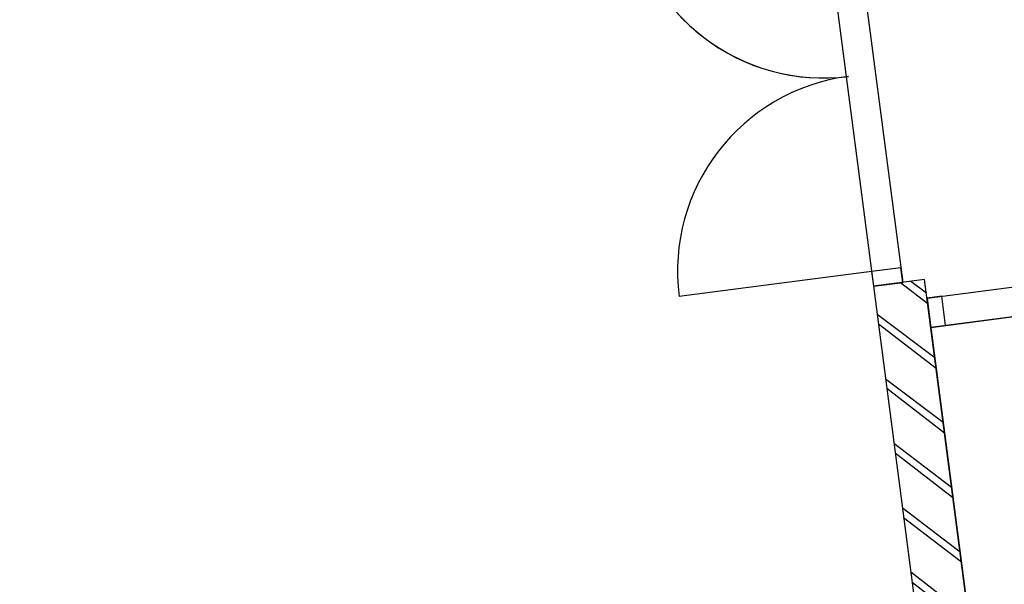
# Model space of a CAD drawing. Extents: x 117893332 to 118394757, y 454959407 to 455669244.
# Tile 41 of 256: x 118263153 to 118267162, y 455176584 to 455178882. Entities that reach past the tile are written whole.
import ezdxf

# ---------------------------------------------------------------- set-up
doc = ezdxf.new("R2010")
doc.units = 0
doc.header["$LTSCALE"] = 200
doc.layers.get('0').update_dxf_attribs({"linetype": 'CONTINUOUS'})
for name, color, linetype in [('ZU_N_-_DX1AMA--_maatvoering_BGRN_18_^200~-_-----', 7, 'CONTINUOUS'), ('ZU_N_A_HV01----_arcering verharding gv asfalt~v_-----', 253, 'CONTINUOUS'), ('ZU_N_A_HV01----_arcering verharding ov grind~v_-----', 253, 'CONTINUOUS'), ('ZU_N_A_HV02----molgoot ov betonstraatsteen~v_-----', 253, 'CONTINUOUS'), ('ZU_N_D_EB00--F-METSELWERK~-_-----', 7, 'CONTINUOUS')]:
    doc.layers.add(name, color=color, linetype=linetype)
doc.styles.add('TAUW-ISOCP', font='tcb_isocp.shx')
doc.dimstyles.new('tzu18-dot_^200', dxfattribs={"dimscale": 200, "dimtxt": 1.8, "dimasz": 3, "dimexe": 2, "dimexo": 0, "dimgap": 0.5, "dimtad": 1, "dimdec": 0, "dimzin": 0, "dimdsep": 46, "dimtxsty": 'TAUW-ISOCP', "dimblk": 'DOTSMALL', "dimcen": 2, "dimdle": 1.5, "dimclre": 8, "dimadec": 0, "dimazin": 0, "dimtp": 1, "dimtm": 1, "dimtfac": 1, "dimtix": 1, "dimtmove": 1, "dimatfit": 3, "dimldrblk": 'DOTSMALL', "dimfxl": 1, "dimtvp": 0.5, "dimtolj": 1, "dimtzin": 0, "dimlwd": -1, "dimlwe": 5, "dimarcsym": 0})

# ---------------------------------------------------------------- blocks, each defined once
blk = doc.blocks.new('A$C06DD79C7')
at = {"layer": 'ZU_N_D_EB00--F-METSELWERK~-_-----'}
h = blk.add_hatch(dxfattribs=at)
h.set_pattern_fill('T,_O', color=256, scale=60, angle=-1.272221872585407e-14)
h.set_pattern_definition([(44.99999999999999, (2284.999999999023, -7634.999999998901), (-132.5825214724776, 132.5825214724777), [])])
h.paths.add_polyline_path([(1264.999999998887, -7529.999999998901), (1264.999999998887, -7534.999999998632), (1229.999999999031, -7534.999999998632), (1229.999999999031, -7739.999999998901), (3339.999999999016, -7739.999999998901), (3339.999999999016, -7529.999999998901)])
for p, q in [((3399.999999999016, -7539.999999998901), (3399.999999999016, -6739.999999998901)), ((5059.999999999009, -7529.999999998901), (3339.999999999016, -7529.999999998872)), ((5059.999999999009, -7649.999999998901), (3339.999999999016, -7649.999999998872)), ((3143.341648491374, -7739.999999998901), (3143.341648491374, -10269.99999999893)), ((3263.341648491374, -7739.999999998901), (3263.341648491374, -10269.99999999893))]:
    blk.add_line(p, q, dxfattribs=at)
blk.add_lwpolyline([(1229.999999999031, -7739.999999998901), (3339.999999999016, -7739.999999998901), (3339.999999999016, -7529.999999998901), (1229.999999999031, -7529.999999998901)], dxfattribs=at)
for points in [[(3399.999999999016, -7649.999999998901), (3399.999999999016, -7529.999999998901), (3339.999999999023, -7529.999999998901), (3339.999999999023, -7649.999999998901)], [(3143.341648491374, -7799.999999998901), (3263.341648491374, -7799.999999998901), (3263.341648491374, -7739.999999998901), (3143.341648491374, -7739.999999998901)]]:
    blk.add_lwpolyline(points, close=True, dxfattribs=at)
at = {"layer": 'ZU_N_D_EB00--F-METSELWERK~-_-----', "flags": 128}
blk.add_lwpolyline([(3143.341648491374, -10269.9999999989), (3143.341648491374, -10219.99999999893), (3143.341648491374, -7739.999999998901), (1279.999999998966, -7739.999999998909), (1279.999999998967, -7799.999999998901), (1159.999999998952, -7799.999999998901), (1159.999999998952, -8084.999999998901), (1279.999999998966, -8084.999999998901), (1279.999999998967, -8144.999999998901), (1191.731668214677, -8144.999999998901), (1191.731668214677, -9744.999999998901), (1279.999999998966, -9744.999999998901), (1279.999999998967, -9804.999999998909), (1159.999999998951, -9804.999999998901), (1159.999999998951, -10089.9999999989), (1279.999999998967, -10089.9999999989), (1279.999999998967, -10159.9999999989), (1439.99999999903, -10159.9999999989), (1439.99999999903, -10269.9999999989)], close=True, dxfattribs=at)
at = {"layer": 'ZU_N_D_EB00--F-METSELWERK~-_-----'}
for centre, start, end in [((3399.999999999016, -7539.999999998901), 0, 90), ((4999.999999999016, -7539.999999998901), 90, 180)]:
    blk.add_arc(centre, 800, start, end, dxfattribs=at)
blk = doc.blocks.new('*D292')
at = {"layer": 'ZU_N_-_DX1AMA--_maatvoering_BGRN_18_^200~-_-----', "transparency": 16777216}
blk.add_line((118262564.3273667, 455170955.7316009), (118262176.0418789, 455170475.6590723), dxfattribs=at)
blk.add_solid([(118262120.0605988, 455170520.9370612), (118262232.023159, 455170430.3810834), (118261904.3739453, 455170139.7713918)], dxfattribs=at)
at = {"layer": 'ZU_N_-_DX1AMA--_maatvoering_BGRN_18_^200~-_-----', "transparency": 16777216, "insert": (118263013.8187607, 455171511.4785371), "char_height": 360, "attachment_point": 5, "rotation": 51.033864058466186, "style": 'TAUW-ISOCP'}
blk.add_mtext('\\A1;R9850', dxfattribs=at)
blk = doc.blocks.new('_DotSmall')
at = {"color": 0, "linetype": 'ByBlock', "const_width": 0.5}
blk.add_lwpolyline([(-0.0625, 0, 1), (0.0625, 0, 1)], format="xyb", close=True, dxfattribs=at)

msp = doc.modelspace()

# ---------------------------------------------------------------- hatches: boundary and pattern name
at = {"layer": 'ZU_N_A_HV01----_arcering verharding gv asfalt~v_-----'}
h = msp.add_hatch(dxfattribs=at)
h.set_pattern_fill('ASFALT', color=256, scale=3000)
h.set_pattern_definition([(157.416313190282, (118248804.6750337, 455213277.5848131), (-144.0121693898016, -346.2448484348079), []), (217.416313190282, (118248804.6750337, 455213277.5848131), (227.8507499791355, -297.8406213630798), [])])
h.paths.add_polyline_path([(118253562.4644317, 455173882.7550641, -0.413670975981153), (118245855.7562277, 455163886.7559816), (118232779.448046, 455162183.4266028, -0.2396013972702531), (118226539.3488066, 455164396.4313046), (118222931.5859316, 455163926.7441258), (118222383.7487684, 455168135.4742161), (118218106.8741981, 455167574.5760993), (118214434.7360406, 455164219.5352659), (118215506.4412013, 455155986.2169401), (118286398.3345948, 455165213.991818), (118285827.6629735, 455169598.1464381), (118269443.6465182, 455167465.4905022, -0.4142135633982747), (118257765.8233637, 455176453.3294046), (118256227.8597453, 455188268.6539, -0.4142135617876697), (118265215.698611, 455199946.4769887), (118292266.1138908, 455203467.5444995), (118291600.0729585, 455208584.3784367), (118288512.0832502, 455208182.4244898, -0.4142135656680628), (118286360.315439, 455209838.5329916), (118282082.5253519, 455242702.4295251), (118277103.5895731, 455242054.3371087, -0.4142135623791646), (118269661.0073064, 455247782.5220213), (118267518.7053234, 455264240.6439259), (118262945.7468947, 455263645.3963049), (118267639.6027709, 455227475.8892438), (118267223.0791646, 455227421.9624292), (118267223.0953798, 455227421.8374796), (118252708.3945412, 455225558.9908816), (118252749.7655286, 455225241.1604559), (118251437.4330616, 455225070.8540304), (118250715.0444016, 455230620.5667782), (118243327.2569473, 455287376.853917), (118243629.7457429, 455287416.2279319), (118243124.354806, 455290872.4482069), (118240928.7488096, 455307740.0890951, -0.4142135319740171), (118245603.8051835, 455313814.3496923), (118274546.4505115, 455317581.7228291), (118274030.151141, 455321548.2621741), (118245583.3097502, 455317845.426291, -0.4142135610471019), (118239509.0486006, 455322520.4825709), (118233549.7710685, 455368302.3163094, 0.4142135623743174), (118222813.3463366, 455376565.6076621), (118207809.9167748, 455374612.6583502, 0.4142135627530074), (118199546.6254238, 455363876.233606), (118205505.9032047, 455318094.3984217, -0.4142123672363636), (118200830.8688669, 455312020.1400964), (118163460.5556403, 455307155.6086541), (118165370.8677974, 455292480.2047596), (118168069.5899988, 455292831.4889433), (118168020.6380423, 455293207.5597649, -0.4142128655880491), (118177008.4523232, 455304885.379675), (118193278.4294503, 455307003.2308075, -0.1343417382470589), (118196112.2678289, 455306610.6909133), (118204322.7715568, 455303093.5020068), (118205538.0756343, 455305921.5248985, -0.2648123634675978), (118209818.1357149, 455309156.2414026), (118230144.221444, 455311802.0275834, -0.4142136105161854), (118236218.4835087, 455307126.9714311), (118240860.0830218, 455271468.1296604, -0.4142135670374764), (118236185.026669, 455265393.868468), (118214172.9505057, 455262528.6259582), (118214897.7231318, 455256960.5985169, -0.4142135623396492), (118212810.3363711, 455254248.4745319), (118211683.2549989, 455254101.7658931), (118212034.0112402, 455251407.0995864), (118215577.2140856, 455248630.0588531), (118219142.1158661, 455249094.050086), (118218436.6095952, 455254511.7740204, -0.4142294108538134), (118220523.9794215, 455257224.0278775), (118236969.7760967, 455259364.7257031, -0.4142130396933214), (118243044.0360546, 455254689.6790598), (118246252.6892428, 455230039.716037)])
h.paths.add_polyline_path([(118261528.7105488, 455214269.2460867, -0.4142135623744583), (118263616.0973097, 455216981.3700716), (118275257.8857749, 455218496.745074, -0.414213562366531), (118277970.0097599, 455216409.3583131), (118278976.6705481, 455208675.7399464, -0.4142135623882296), (118276889.283787, 455205963.6159614), (118274097.8328038, 455205600.2615634, -0.4142135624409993), (118272506.4212083, 455206825.0918127), (118272485.2704835, 455206987.5811397), (118269242.6258282, 455206565.4962798), (118269263.7765531, 455206403.0069523, -0.4142135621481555), (118268038.9463059, 455204811.595358), (118265247.4953238, 455204448.240958, -0.4142135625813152), (118262535.371337, 455206535.6277188)], flags=16)
h.paths.add_polyline_path([(118241537.8751546, 455300913.520497), (118240100.0229776, 455300726.2209592), (118239912.72344, 455302164.0731364), (118241350.575617, 455302351.3726742)], flags=16)
h.paths.add_polyline_path([(118240440.7304615, 455309039.881115), (118239002.8782845, 455308852.5815772), (118238815.5787469, 455310290.4337544), (118240253.430924, 455310477.7332923)], flags=16)
h.paths.add_polyline_path([(118229627.9109464, 455315768.5622057), (118215546.7017315, 455313935.6554853, -0.4142135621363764), (118209472.4405793, 455318610.7117853), (118204138.0194814, 455359592.1202821, -0.4142394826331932), (118213125.739277, 455371270.8578054), (118217290.6037433, 455371812.9851407, -0.4142135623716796), (118228968.4268994, 455362825.1463385), (118234302.9672465, 455321842.823391, -0.4142135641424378)], flags=16)
h.paths.add_polyline_path([(118229573.6982125, 455316185.0486755), (118215492.4889975, 455314352.1419551, -0.4142135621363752), (118209888.927049, 455318664.9245196), (118204554.5035642, 455359646.3513534, -0.4142400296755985), (118213179.9520113, 455370854.3713357), (118217344.8164798, 455371396.4986713, -0.4142135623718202), (118228551.94043, 455362770.933602), (118233886.4807771, 455321788.6106545, -0.4142135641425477)], flags=0)
h.paths.add_polyline_path([(118232786.1213894, 455366810.1098367), (118231546.5936505, 455366648.6447184), (118231359.294113, 455368086.4968955), (118232598.8218518, 455368247.9620139)], flags=0)
at = {"layer": 'ZU_N_A_HV01----_arcering verharding ov grind~v_-----'}
h = msp.add_hatch(dxfattribs=at)
h.set_pattern_fill('10305012', color=256, scale=100000, angle=-1.272221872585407e-14)
h.set_pattern_definition([(80.158374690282, (118248197.504333, 455215256.2450483), (-519.4484706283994, 204.5673291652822), [136.3599999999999, -545.9699999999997]), (114.674251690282, (118248104.1793311, 455214718.3087171), (-519.452249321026, 204.5570103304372), [136.36, -828.5899999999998]), (158.505112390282, (118248047.2492719, 455214842.216862), (-116.6336148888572, -672.269483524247), [111.56, -446.7]), (216.327513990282, (118248580.3641231, 455215350.5527365), (519.4528186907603, -204.5644303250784), [111.56, -677.95]), (260.158374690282, (118247853.5731472, 455214817.0066498), (519.4484706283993, -204.5673291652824), [136.36, -545.9699999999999]), (294.6742516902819, (118247830.2700628, 455214682.6548088), (519.4522493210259, -204.5570103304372), [136.36, -828.5899999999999]), (338.505112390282, (118247887.109584, 455214558.7449633), (116.6336148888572, 672.269483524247), [111.56, -446.7]), (36.32751399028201, (118247471.5445072, 455214722.4340285), (-519.4528186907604, 204.5644303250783), [111.56, -677.9499999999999]), (80.158374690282, (118247662.4380535, 455213855.5421481), (-636.0742566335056, -467.7116370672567), [121.7, -560.6099999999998]), (138.268162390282, (118249241.5929214, 455213361.7755755), (-519.4455923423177, 204.5596851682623), [122.34, -1809.56]), (182.0032946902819, (118247591.9378671, 455214056.8965694), (-1155.527501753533, -263.1445632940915), [148.58, -1527.41]), (216.327513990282, (118247560.7880993, 455214724.0065625), (-116.6272087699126, -672.2821011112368), [147.88, -641.66]), (260.158374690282, (118247324.3162447, 455213964.1062804), (636.0742566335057, 467.7116370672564), [122.42, -559.8799999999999]), (138.268162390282, (118248952.8003716, 455213148.5450379), (-519.4455923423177, 204.5596851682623), [122.05, -1809.86]), (182.0032946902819, (118247542.5907006, 455213767.4152691), (519.4481581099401, -204.5566902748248), [148.23, -1527.77]), (36.32751399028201, (118247542.5907006, 455213767.4152691), (116.6272087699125, 672.2821011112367), [148.77, -640.7699999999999]), (124.0852980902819, (118248741.4166619, 455212685.6880116), (402.8239520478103, -876.8330482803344), [91.37999999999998, -2273.059999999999]), (182.0032946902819, (118247248.6700048, 455214047.3383011), (519.4481581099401, -204.5566902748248), [91.58999999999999, -1584.39]), (229.178732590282, (118245884.987629, 455213108.7148913), (-752.6957943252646, -1139.991792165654), [122.33, -2002.14]), (260.158333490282, (118248518.8884684, 455212665.5964541), (519.4483235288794, -204.567702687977), [98.46999999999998, -583.8399999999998]), (124.0852980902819, (118248553.3200312, 455212492.8053166), (402.8239520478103, -876.8330482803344), [91.47999999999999, -2272.949999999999]), (182.0032946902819, (118247212.0152939, 455213782.2897098), (519.4481581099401, -204.5566902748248), [100.47, -1575.52]), (229.178732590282, (118246008.496436, 455212926.3011627), (-752.6957943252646, -1139.991792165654), [104.97, -2019.5]), (80.15833349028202, (118247280.6364327, 455213861.7216769), (-519.4483235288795, 204.5677026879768), [111.56, -570.7499999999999]), (147.657872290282, (118248216.1412204, 455214102.4384344), (-519.4458520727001, 204.5641717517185), [108.56, -3442.359999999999]), (192.8293316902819, (118248124.4287349, 455214160.506144), (-636.0740668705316, -467.7148960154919), [95.27999999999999, -1089.83]), (248.355151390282, (118246642.7619532, 455212531.659454), (-116.6333622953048, -672.2727902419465), [87.77999999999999, -2585.23]), (294.6742516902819, (118247999.1521842, 455214057.7662294), (116.6337732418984, 672.2708976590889), [111.58, -853.36]), (147.657872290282, (118248143.4663582, 455213894.47801), (-519.4458520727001, 204.5641717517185), [115.69, -3435.23]), (192.8293316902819, (118248228.0665938, 455213913.7492485), (-636.0740668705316, -467.7148960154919), [86.77, -1098.34]), (248.355151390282, (118246873.9568269, 455212393.3647003), (-116.6333622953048, -672.2727902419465), [93.94000000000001, -2579.08]), (114.674251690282, (118248262.7262007, 455214001.0634705), (-116.6337732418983, -672.270897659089), [111.56, -853.3799999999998])])
h.paths.add_polyline_path([(118256436.6589185, 455191627.5644963, 0.08572107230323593), (118256297.2740704, 455188277.6893476), (118257964.3156205, 455175470.7303973, 0.07471116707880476), (118258687.5780935, 455172942.0370893), (118267246.7922041, 455174056.1630796), (118267076.4407253, 455175364.879323), (118260343.5323239, 455174488.4778047), (118258255.0512732, 455190533.1232325), (118271850.7965865, 455192302.8386553), (118271680.4137072, 455193611.7961308)])
at = {"layer": 'ZU_N_A_HV02----molgoot ov betonstraatsteen~v_-----'}
h = msp.add_hatch(dxfattribs=at)
h.set_pattern_fill('BRICK', color=256, scale=33.07086, angle=-1.272221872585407e-14)
h.set_pattern_definition([(97.41631319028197, (118248804.6750337, 455213277.5848131), (-208.2431961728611, -27.10636212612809), []), (187.416313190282, (118248804.6750337, 455213277.5848131), (54.21272425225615, -416.4863923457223), [209.999961, -209.999961]), (187.416313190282, (118248777.5686716, 455213485.8280093), (54.21272425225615, -416.4863923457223), [-209.999961, 209.999961])])
h.paths.add_polyline_path([(118236130.8139392, 455265810.3549383), (118213702.2513011, 455262890.899698), (118213756.4640354, 455262474.4132282), (118214481.2366621, 455256906.3857827, -0.4142135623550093), (118212756.1236366, 455254664.9610016), (118211212.5557949, 455254464.0396285), (118211639.701332, 455251182.5165892), (118215456.7662472, 455248190.8321688), (118219612.8361661, 455248731.8037606), (118218853.0924128, 455254566.0083225, -0.4142295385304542), (118220578.1913303, 455256807.5413003), (118237024.0330728, 455258948.2449923, -0.4142135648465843), (118242627.5950311, 455254635.4624813), (118245836.2027732, 455229985.5033018), (118253115.1089609, 455174065.6917914, -0.4217249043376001), (118245799.5223966, 455164302.9789468), (118232725.1971481, 455162599.9081029, -0.2477245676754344), (118226700.8242866, 455164840.9923619), (118223293.5470863, 455164399.8447171), (118222745.9989425, 455168606.3544288), (118217921.2696704, 455167973.9016491), (118213990.0282083, 455164382.1316596), (118215144.1674659, 455155515.5177361), (118286452.5473291, 455164797.5053483), (118286398.3345948, 455165213.991818), (118215506.4412013, 455155986.2169401), (118214434.7360406, 455164219.5352659), (118218106.8741981, 455167574.5760993), (118222383.7487684, 455168135.4742161), (118222931.5859316, 455163926.7441258), (118226539.3488066, 455164396.4313046, 0.2396013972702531), (118232779.448046, 455162183.4266028), (118245855.7562277, 455163886.7559816, 0.4136709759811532), (118253562.4644317, 455173882.7550641), (118246252.6892428, 455230039.716037), (118243044.0360546, 455254689.6790598, 0.4142130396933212), (118236969.7760967, 455259364.7257031), (118220523.9794215, 455257224.0278775, 0.414229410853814), (118218436.6095952, 455254511.7740204), (118219142.1158661, 455249094.050086), (118215577.2140856, 455248630.0588531), (118212034.0112402, 455251407.0995864), (118211683.2549989, 455254101.7658931), (118212810.3363711, 455254248.4745319, 0.4142135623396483), (118214897.7231318, 455256960.5985169), (118214172.9505057, 455262528.6259582), (118236185.026669, 455265393.868468, 0.4142135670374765), (118240860.0830218, 455271468.1296604), (118236218.4835087, 455307126.9714311, 0.4142136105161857), (118230144.221444, 455311802.0275834), (118209818.1357149, 455309156.2414026, 0.2648123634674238), (118205538.0756343, 455305921.5248985), (118204322.7715568, 455303093.5020068), (118196112.2678289, 455306610.6909133, 0.1343417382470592), (118193278.4294503, 455307003.2308075), (118177008.4523232, 455304885.379675, 0.4142128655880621), (118168020.6380423, 455293207.5597649), (118168069.5899988, 455292831.4889433), (118168486.0764684, 455292885.7016779), (118168437.1245119, 455293261.7724997, -0.4142128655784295), (118177062.6660484, 455304468.8933343), (118193332.6431336, 455306586.7444612, -0.1343417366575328), (118195946.8851516, 455306224.6227999), (118199133.4112065, 455304859.5891468), (118204543.5389405, 455302542.0162089), (118205924.3779531, 455305755.5830221, -0.2648230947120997), (118209872.8562951, 455308739.8174797), (118222172.9640686, 455310340.868138), (118230198.421261, 455311385.5394321, -0.4142143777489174), (118235801.9970393, 455307072.7586945), (118240443.5965525, 455271413.9169239, -0.4142135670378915)])
h = msp.add_hatch(dxfattribs=at)
h.set_pattern_fill('BRICK', color=256, scale=33.07086)
h.set_pattern_definition([(97.41631319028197, (118248804.6750337, 455213277.5848131), (-208.2431961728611, -27.10636212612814), []), (187.416313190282, (118248804.6750337, 455213277.5848131), (54.21272425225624, -416.4863923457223), [209.999961, -209.999961]), (187.416313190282, (118248777.5686716, 455213485.8280093), (54.21272425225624, -416.4863923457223), [-209.999961, 209.999961])])
h.paths.add_polyline_path([(118274235.6642532, 455201120.5775577), (118274276.9691945, 455200803.2545261), (118273979.4788588, 455200764.5311442), (118273938.1739175, 455201081.854176), (118265215.698611, 455199946.4769887, 0.002879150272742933), (118265096.7916708, 455199930.302415), (118265138.007419, 455199613.6646045), (118264840.5170834, 455199574.9412227), (118264800.3051654, 455199883.8671613, 0.4024533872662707), (118256227.8597453, 455188268.6539), (118257765.8233637, 455176453.3294047, 0.414213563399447), (118269443.6465182, 455167465.4905022), (118279042.6679922, 455168714.964963), (118279002.1352845, 455169026.3553495), (118279299.6256202, 455169065.0787311), (118279340.1583277, 455168753.6883451), (118285827.6629735, 455169598.1464382), (118285773.4502392, 455170014.6329079), (118285674.2867969, 455170001.7251143), (118285674.4025296, 455170000.8360046), (118282798.6626198, 455169626.5099819), (118279922.92271, 455169252.1839592), (118277047.1828002, 455168877.8579365), (118274171.4428905, 455168503.5319141), (118271295.7029807, 455168129.2058911), (118271196.5335149, 455168116.3443498), (118271196.5395354, 455168116.2980973), (118270085.6554721, 455167971.6978112), (118269389.4337666, 455167881.976994, -0.03330477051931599), (118268061.3467104, 455167798.3911037), (118267961.3467077, 455167798.3911037), (118267961.3467077, 455167799.2642246, -0.3728751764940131), (118258182.3098599, 455176507.5421212), (118256644.3462178, 455188322.8666134, -0.414213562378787), (118265269.9113453, 455199529.990519), (118292320.3266251, 455203051.0580299), (118292266.1138908, 455203467.5444996), (118288222.5645223, 455202941.2083911), (118288263.8694637, 455202623.8853595), (118287966.3791281, 455202585.1619776), (118287925.0741867, 455202902.4850094)])
at = {"layer": 'ZU_N_D_EB00--F-METSELWERK~-_-----'}
h = msp.add_hatch(dxfattribs=at)
h.set_pattern_fill('T,_O', color=256, scale=60, angle=97.41631319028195)
h.set_pattern_definition([(142.4163131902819, (118266869.2941058, 455176764.8528103), (-114.3599173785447, -148.586874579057), [])])
h.paths.add_polyline_path([(118266896.831986, 455175739.832486), (118266901.7901583, 455175740.4778757), (118266906.3078861, 455175705.7706699), (118267109.5929488, 455175732.2316474), (118266837.2384978, 455177824.5803403), (118266628.9952629, 455177797.4739732)])

# ---------------------------------------------------------------- linework, layer by layer
for p, q in [((118266406.9812081, 455179503.08523), (118266628.9952629, 455177797.4739732)), ((118266525.9773423, 455179518.5745827), (118266747.9913971, 455177812.9633259)), ((118266847.1333997, 455177748.563278), (118269355.9685624, 455178075.1304632)), ((118266862.6227524, 455177629.5671437), (118269371.4579151, 455177956.1343291)), ((118266631.1669311, 455177858.2628196), (118265837.8593698, 455177755.0004686))]:
    msp.add_line(p, q, dxfattribs=at)
for points in [[(118266740.2467207, 455177872.461393), (118266621.2505866, 455177856.9720403), (118266628.9952629, 455177797.4739732), (118266747.9913971, 455177812.9633259)], [(118266922.1208195, 455177637.3118201), (118266906.6314669, 455177756.3079543), (118266847.1333997, 455177748.563278), (118266862.6227524, 455177629.5671437)]]:
    msp.add_lwpolyline(points, close=True, dxfattribs=at)
msp.add_lwpolyline([(118267109.5929488, 455175732.2316474), (118266837.2384978, 455177824.5803403), (118266628.9952629, 455177797.4739732), (118266901.3497139, 455175705.1252802)], dxfattribs=at)
for centre, start, end in [((118266424.6422289, 455179444.8779423), 187.4163115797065, 277.4163134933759), ((118266631.1669311, 455177858.2628196), 97.41631349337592, 187.4163115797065)]:
    msp.add_arc(centre, 800, start, end, dxfattribs=at)

# ---------------------------------------------------------------- block references
at = {"layer": 'ZU_N_D_EB00--F-METSELWERK~-_-----', "rotation": 97.41631319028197}
msp.add_blockref('A$C06DD79C7', (118259593.1081578, 455173513.458025), dxfattribs=at)

# ---------------------------------------------------------------- dimensions: what is measured, and where the dimension line sits
at = {"layer": 'ZU_N_-_DX1AMA--_maatvoering_BGRN_18_^200~-_-----'}
dim = msp.add_radius_dim(center=(118268098.6543761, 455177798.3215141), mpoint=(118261904.3739453, 455170139.7713918), dimstyle='tzu18-dot_^200', override={"dimasz": 2.16, "dimexe": 0, "dimgap": 0.6, "dimtad": 0, "dimcen": 0.1, "dimdle": 0, "dimclrd": 256, "dimclrt": 256, "dimadec": 2, "dimtm": 0, "dimtofl": 0, "dimtmove": 0, "dimtvp": 0}, dxfattribs=at)
dim.commit()
dim.dimension.update_dxf_attribs({"geometry": '*D292', "text_midpoint": (118263013.8187607, 455171511.4785371), "dimtype": 164})

doc.saveas('drawing.dxf')
